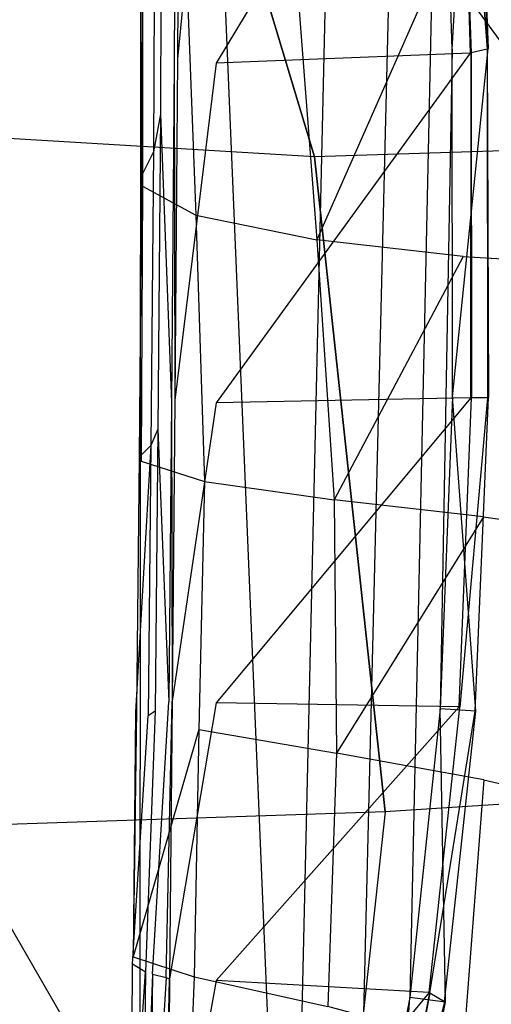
# Model space of a CAD drawing. Extents: x 0 to 0.355, y -0.507 to 0.
# Tile 16 of 31: x 0.241 to 0.289, y -0.33 to -0.231. Entities that reach past the tile are written whole.
import ezdxf

# ---------------------------------------------------------------- set-up
doc = ezdxf.new("R2010")
doc.units = 0
doc.layers.add('L0_WC_N_761801__0___REPLACEMTFO', color=7, linetype='CONTINUOUS')

msp = doc.modelspace()

# ---------------------------------------------------------------- linework, layer by layer
at = {"layer": 'L0_WC_N_761801__0___REPLACEMTFO', "color": 8}
for points, invisible_edges in [([(0.243753, -0.020128, 0.000193), (0.234303, -0.419642, 0.000013), (0.233935, -0.011804, 0.000242), (0.243753, -0.020128, 0.000193)], 14), ([(0.253329, -0.404301, 0.000014), (0.234303, -0.419642, 0.000013), (0.243753, -0.020128, 0.000193), (0.253329, -0.404301, 0.000014)], 14), ([(0.253485, -0.028378, 0.000144), (0.253329, -0.404301, 0.000014), (0.243753, -0.020128, 0.000193), (0.253485, -0.028378, 0.000144)], 14), ([(0.268353, -0.383016, 0.000016), (0.253329, -0.404301, 0.000014), (0.253485, -0.028378, 0.000144), (0.268353, -0.383016, 0.000016)], 14), ([(0.268353, -0.383016, 0.000016), (0.253485, -0.028378, 0.000144), (0.267814, -0.058293, 0.000051), (0.268353, -0.383016, 0.000016)], 14), ([(0.274761, -0.104956, 0.000026), (0.268353, -0.383016, 0.000016), (0.267814, -0.058293, 0.000051), (0.274761, -0.104956, 0.000026)], 14), ([(0.275123, -0.356647, 0.000015), (0.268353, -0.383016, 0.000016), (0.274761, -0.104956, 0.000026), (0.275123, -0.356647, 0.000015)], 14), ([(0.28016, -0.151081, 0.00001), (0.275123, -0.356647, 0.000015), (0.274761, -0.104956, 0.000026), (0.28016, -0.151081, 0.00001)], 14), ([(0.280384, -0.329102, 0.000015), (0.275123, -0.356647, 0.000015), (0.28016, -0.151081, 0.00001), (0.280384, -0.329102, 0.000015)], 14), ([(0.283328, -0.194627, 0.000005), (0.280384, -0.329102, 0.000015), (0.28016, -0.151081, 0.00001), (0.283328, -0.194627, 0.000005)], 14), ([(0.251946, -0.181878, 0.273463), (0.217857, -0.178444, 0.250887), (0.230224, -0.242416, 0.224155), (0.251946, -0.181878, 0.273463)], 14), ([(0.270845, -0.244829, 0.257148), (0.251946, -0.181878, 0.273463), (0.230224, -0.242416, 0.224155), (0.270845, -0.244829, 0.257148)], 14), ([(0.251946, -0.181878, 0.273463), (0.270845, -0.244829, 0.257148), (0.297295, -0.243991, 0.300655), (0.251946, -0.181878, 0.273463)], 14), ([(0.251946, -0.181878, 0.273463), (0.297295, -0.243991, 0.300655), (0.274402, -0.186064, 0.307193), (0.251946, -0.181878, 0.273463)], 14), ([(0.282932, -0.18416, 0.346632), (0.274402, -0.186064, 0.307193), (0.315249, -0.240208, 0.349252), (0.282932, -0.18416, 0.346632)], 14), ([(0.274402, -0.186064, 0.307193), (0.297295, -0.243991, 0.300655), (0.315249, -0.240208, 0.349252), (0.274402, -0.186064, 0.307193)], 14), ([(0.260989, -0.235432, 0.043189), (0.285145, -0.195384, 0.043175), (0.260989, -0.196292, 0.043199), (0.260989, -0.235432, 0.043189)], 13), ([(0.285145, -0.195384, 0.043175), (0.260989, -0.235432, 0.043189), (0.286451, -0.234444, 0.043178), (0.285145, -0.195384, 0.043175)], 14), ([(0.283427, -0.300179, 0.000014), (0.280384, -0.329102, 0.000015), (0.283328, -0.194627, 0.000005), (0.283427, -0.300179, 0.000014)], 14), ([(0.286931, -0.194457), (0.284641, -0.234031, 0.000008), (0.283328, -0.194627, 0.000005), (0.286931, -0.194457)], 13), ([(0.284641, -0.234031, 0.000008), (0.283427, -0.300179, 0.000014), (0.283328, -0.194627, 0.000005), (0.284641, -0.234031, 0.000008)], 14), ([(0.284641, -0.234031, 0.000008), (0.286931, -0.194457), (0.288249, -0.233976, 0.000003), (0.284641, -0.234031, 0.000008)], 14), ([(0.285145, -0.195384, 0.043175), (0.286532, -0.234418, 0.041241), (0.285226, -0.195328, 0.041238), (0.285145, -0.195384, 0.043175)], 14), ([(0.286532, -0.234418, 0.041241), (0.285145, -0.195384, 0.043175), (0.286451, -0.234444, 0.043178), (0.286532, -0.234418, 0.041241)], 13), ([(0.285226, -0.195328, 0.041238), (0.288144, -0.234055, 0.002516), (0.286827, -0.194595, 0.002513), (0.285226, -0.195328, 0.041238)], 14), ([(0.288144, -0.234055, 0.002516), (0.285226, -0.195328, 0.041238), (0.286532, -0.234418, 0.041241), (0.288144, -0.234055, 0.002516)], 13), ([(0.286827, -0.194595, 0.002513), (0.288249, -0.233976, 0.000003), (0.286931, -0.194457), (0.286827, -0.194595, 0.002513)], 14), ([(0.288249, -0.233976, 0.000003), (0.286827, -0.194595, 0.002513), (0.288144, -0.234055, 0.002516), (0.288249, -0.233976, 0.000003)], 13), ([(0.257381, -0.195777, 0.050278), (0.256975, -0.196715, 0.063207), (0.257115, -0.235016, 0.050292), (0.257381, -0.195777, 0.050278)], 14), ([(0.257381, -0.195777, 0.050278), (0.257115, -0.235016, 0.050292), (0.260989, -0.196292, 0.043199), (0.257381, -0.195777, 0.050278)], 14), ([(0.260989, -0.196292, 0.043199), (0.257115, -0.235016, 0.050292), (0.260989, -0.235432, 0.043189), (0.260989, -0.196292, 0.043199)], 14), ([(0.256975, -0.196715, 0.063207), (0.25558, -0.205008, 0.104734), (0.256769, -0.235428, 0.062571), (0.256975, -0.196715, 0.063207)], 14), ([(0.256975, -0.196715, 0.063207), (0.256769, -0.235428, 0.062571), (0.257115, -0.235016, 0.050292), (0.256975, -0.196715, 0.063207)], 14), ([(0.25558, -0.205008, 0.104734), (0.254864, -0.211989, 0.132483), (0.255397, -0.240553, 0.104975), (0.25558, -0.205008, 0.104734)], 14), ([(0.25558, -0.205008, 0.104734), (0.255397, -0.240553, 0.104975), (0.256769, -0.235428, 0.062571), (0.25558, -0.205008, 0.104734)], 14), ([(0.254864, -0.211989, 0.132483), (0.253629, -0.21677, 0.179521), (0.254699, -0.244338, 0.131502), (0.254864, -0.211989, 0.132483)], 14), ([(0.254864, -0.211989, 0.132483), (0.254699, -0.244338, 0.131502), (0.255397, -0.240553, 0.104975), (0.254864, -0.211989, 0.132483)], 14), ([(0.296468, -0.234494, 0.326357), (0.288061, -0.213677, 0.324915), (0.291585, -0.211558, 0.320882), (0.296468, -0.234494, 0.326357)], 14), ([(0.288851, -0.213163, 0.328919), (0.288061, -0.213677, 0.324915), (0.297318, -0.234118, 0.330257), (0.288851, -0.213163, 0.328919)], 14), ([(0.288061, -0.213677, 0.324915), (0.296468, -0.234494, 0.326357), (0.297318, -0.234118, 0.330257), (0.288061, -0.213677, 0.324915)], 14), ([(0.253629, -0.21677, 0.179521), (0.253592, -0.218106, 0.19242), (0.253497, -0.246759, 0.179984), (0.253629, -0.21677, 0.179521)], 14), ([(0.253629, -0.21677, 0.179521), (0.253497, -0.246759, 0.179984), (0.254699, -0.244338, 0.131502), (0.253629, -0.21677, 0.179521)], 14), ([(0.253592, -0.218106, 0.19242), (0.253615, -0.247794, 0.192749), (0.253497, -0.246759, 0.179984), (0.253592, -0.218106, 0.19242)], 14), ([(0.253592, -0.218106, 0.19242), (0.257853, -0.221366, 0.211382), (0.253615, -0.247794, 0.192749), (0.253592, -0.218106, 0.19242)], 14), ([(0.257853, -0.221366, 0.211382), (0.25896, -0.250695, 0.211323), (0.253615, -0.247794, 0.192749), (0.257853, -0.221366, 0.211382)], 14), ([(0.257853, -0.221366, 0.211382), (0.268857, -0.224307, 0.226785), (0.25896, -0.250695, 0.211323), (0.257853, -0.221366, 0.211382)], 14), ([(0.268857, -0.224307, 0.226785), (0.27107, -0.253176, 0.226212), (0.25896, -0.250695, 0.211323), (0.268857, -0.224307, 0.226785)], 14), ([(0.282877, -0.226451, 0.239229), (0.27107, -0.253176, 0.226212), (0.268857, -0.224307, 0.226785), (0.282877, -0.226451, 0.239229)], 14), ([(0.285726, -0.254821, 0.238203), (0.27107, -0.253176, 0.226212), (0.282877, -0.226451, 0.239229), (0.285726, -0.254821, 0.238203)], 14), ([(0.282877, -0.226451, 0.239229), (0.29492, -0.228044, 0.2522), (0.285726, -0.254821, 0.238203), (0.282877, -0.226451, 0.239229)], 14), ([(0.29492, -0.228044, 0.2522), (0.298333, -0.255569, 0.251148), (0.285726, -0.254821, 0.238203), (0.29492, -0.228044, 0.2522)], 14), ([(0.26099, -0.269507, 0.043185), (0.286451, -0.234444, 0.043178), (0.260989, -0.235432, 0.043189), (0.26099, -0.269507, 0.043185)], 13), ([(0.286451, -0.234444, 0.043178), (0.26099, -0.269507, 0.043185), (0.286514, -0.269002, 0.043182), (0.286451, -0.234444, 0.043178)], 14), ([(0.284665, -0.268911, 0.000012), (0.283427, -0.300179, 0.000014), (0.284641, -0.234031, 0.000008), (0.284665, -0.268911, 0.000012)], 14), ([(0.288249, -0.233976, 0.000003), (0.284665, -0.268911, 0.000012), (0.284641, -0.234031, 0.000008), (0.288249, -0.233976, 0.000003)], 13), ([(0.284665, -0.268911, 0.000012), (0.288249, -0.233976, 0.000003), (0.288272, -0.268973, 0.000006), (0.284665, -0.268911, 0.000012)], 14), ([(0.286514, -0.269002, 0.043182), (0.286532, -0.234418, 0.041241), (0.286451, -0.234444, 0.043178), (0.286514, -0.269002, 0.043182)], 14), ([(0.286532, -0.234418, 0.041241), (0.286514, -0.269002, 0.043182), (0.286594, -0.269002, 0.041244), (0.286532, -0.234418, 0.041241)], 13), ([(0.288144, -0.234055, 0.002516), (0.286532, -0.234418, 0.041241), (0.28817, -0.269, 0.00252), (0.288144, -0.234055, 0.002516)], 14), ([(0.286532, -0.234418, 0.041241), (0.286594, -0.269002, 0.041244), (0.28817, -0.269, 0.00252), (0.286532, -0.234418, 0.041241)], 14), ([(0.288144, -0.234055, 0.002516), (0.288272, -0.268973, 0.000006), (0.288249, -0.233976, 0.000003), (0.288144, -0.234055, 0.002516)], 14), ([(0.288272, -0.268973, 0.000006), (0.288144, -0.234055, 0.002516), (0.28817, -0.269, 0.00252), (0.288272, -0.268973, 0.000006)], 13), ([(0.255397, -0.240553, 0.104975), (0.256511, -0.269477, 0.062139), (0.256769, -0.235428, 0.062571), (0.255397, -0.240553, 0.104975)], 14), ([(0.256845, -0.269241, 0.050314), (0.256769, -0.235428, 0.062571), (0.256511, -0.269477, 0.062139), (0.256845, -0.269241, 0.050314)], 13), ([(0.256769, -0.235428, 0.062571), (0.256845, -0.269241, 0.050314), (0.257115, -0.235016, 0.050292), (0.256769, -0.235428, 0.062571)], 14), ([(0.257115, -0.235016, 0.050292), (0.256845, -0.269241, 0.050314), (0.260989, -0.235432, 0.043189), (0.257115, -0.235016, 0.050292)], 14), ([(0.260989, -0.235432, 0.043189), (0.256845, -0.269241, 0.050314), (0.26099, -0.269507, 0.043185), (0.260989, -0.235432, 0.043189)], 14), ([(0.255397, -0.240553, 0.104975), (0.254699, -0.244338, 0.131502), (0.255147, -0.272138, 0.105153), (0.255397, -0.240553, 0.104975)], 14), ([(0.256511, -0.269477, 0.062139), (0.255397, -0.240553, 0.104975), (0.255147, -0.272138, 0.105153), (0.256511, -0.269477, 0.062139)], 13), ([(0.270845, -0.244829, 0.257148), (0.230224, -0.242416, 0.224155), (0.234567, -0.311945, 0.216938), (0.270845, -0.244829, 0.257148)], 14), ([(0.254699, -0.244338, 0.131502), (0.253497, -0.246759, 0.179984), (0.254455, -0.273782, 0.130618), (0.254699, -0.244338, 0.131502)], 14), ([(0.254699, -0.244338, 0.131502), (0.254455, -0.273782, 0.130618), (0.255147, -0.272138, 0.105153), (0.254699, -0.244338, 0.131502)], 14), ([(0.297295, -0.243991, 0.300655), (0.270845, -0.244829, 0.257148), (0.305343, -0.308692, 0.300501), (0.297295, -0.243991, 0.300655)], 14), ([(0.277929, -0.310509, 0.25307), (0.270845, -0.244829, 0.257148), (0.234567, -0.311945, 0.216938), (0.277929, -0.310509, 0.25307)], 14), ([(0.270845, -0.244829, 0.257148), (0.277929, -0.310509, 0.25307), (0.305343, -0.308692, 0.300501), (0.270845, -0.244829, 0.257148)], 14), ([(0.253497, -0.246759, 0.179984), (0.253615, -0.247794, 0.192749), (0.25328, -0.274954, 0.1804), (0.253497, -0.246759, 0.179984)], 14), ([(0.253497, -0.246759, 0.179984), (0.25328, -0.274954, 0.1804), (0.254455, -0.273782, 0.130618), (0.253497, -0.246759, 0.179984)], 14), ([(0.253615, -0.247794, 0.192749), (0.253468, -0.275332, 0.192879), (0.25328, -0.274954, 0.1804), (0.253615, -0.247794, 0.192749)], 14), ([(0.253615, -0.247794, 0.192749), (0.25896, -0.250695, 0.211323), (0.253468, -0.275332, 0.192879), (0.253615, -0.247794, 0.192749)], 14), ([(0.25896, -0.250695, 0.211323), (0.259835, -0.277391, 0.211581), (0.253468, -0.275332, 0.192879), (0.25896, -0.250695, 0.211323)], 14), ([(0.25896, -0.250695, 0.211323), (0.27107, -0.253176, 0.226212), (0.259835, -0.277391, 0.211581), (0.25896, -0.250695, 0.211323)], 14), ([(0.27107, -0.253176, 0.226212), (0.272832, -0.279224, 0.225704), (0.259835, -0.277391, 0.211581), (0.27107, -0.253176, 0.226212)], 14), ([(0.285726, -0.254821, 0.238203), (0.272832, -0.279224, 0.225704), (0.27107, -0.253176, 0.226212), (0.285726, -0.254821, 0.238203)], 14), ([(0.287769, -0.280931, 0.237467), (0.272832, -0.279224, 0.225704), (0.285726, -0.254821, 0.238203), (0.287769, -0.280931, 0.237467)], 14), ([(0.285726, -0.254821, 0.238203), (0.298333, -0.255569, 0.251148), (0.287769, -0.280931, 0.237467), (0.285726, -0.254821, 0.238203)], 14), ([(0.298333, -0.255569, 0.251148), (0.299608, -0.282565, 0.251201), (0.287769, -0.280931, 0.237467), (0.298333, -0.255569, 0.251148)], 14), ([(0.256511, -0.269477, 0.062139), (0.256578, -0.299396, 0.050341), (0.256845, -0.269241, 0.050314), (0.256511, -0.269477, 0.062139)], 14), ([(0.256845, -0.269241, 0.050314), (0.256578, -0.299396, 0.050341), (0.26099, -0.269507, 0.043185), (0.256845, -0.269241, 0.050314)], 14), ([(0.260993, -0.299571, 0.043183), (0.286514, -0.269002, 0.043182), (0.26099, -0.269507, 0.043185), (0.260993, -0.299571, 0.043183)], 13), ([(0.286514, -0.269002, 0.043182), (0.260993, -0.299571, 0.043183), (0.285341, -0.29997, 0.043184), (0.286514, -0.269002, 0.043182)], 14), ([(0.284665, -0.268911, 0.000012), (0.287028, -0.30041, 0.000008), (0.283427, -0.300179, 0.000014), (0.284665, -0.268911, 0.000012)], 13), ([(0.287028, -0.30041, 0.000008), (0.284665, -0.268911, 0.000012), (0.288272, -0.268973, 0.000006), (0.287028, -0.30041, 0.000008)], 14), ([(0.286594, -0.269002, 0.041244), (0.285341, -0.29997, 0.043184), (0.285417, -0.299993, 0.041246), (0.286594, -0.269002, 0.041244)], 13), ([(0.285341, -0.29997, 0.043184), (0.286594, -0.269002, 0.041244), (0.286514, -0.269002, 0.043182), (0.285341, -0.29997, 0.043184)], 14), ([(0.28817, -0.269, 0.00252), (0.285417, -0.299993, 0.041246), (0.28693, -0.300394, 0.002522), (0.28817, -0.269, 0.00252)], 14), ([(0.28817, -0.269, 0.00252), (0.286594, -0.269002, 0.041244), (0.285417, -0.299993, 0.041246), (0.28817, -0.269, 0.00252)], 14), ([(0.288272, -0.268973, 0.000006), (0.28693, -0.300394, 0.002522), (0.287028, -0.30041, 0.000008), (0.288272, -0.268973, 0.000006)], 13), ([(0.28693, -0.300394, 0.002522), (0.288272, -0.268973, 0.000006), (0.28817, -0.269, 0.00252), (0.28693, -0.300394, 0.002522)], 14), ([(0.255147, -0.272138, 0.105153), (0.256245, -0.299479, 0.061788), (0.256511, -0.269477, 0.062139), (0.255147, -0.272138, 0.105153)], 14), ([(0.256578, -0.299396, 0.050341), (0.256511, -0.269477, 0.062139), (0.256245, -0.299479, 0.061788), (0.256578, -0.299396, 0.050341)], 13), ([(0.26099, -0.269507, 0.043185), (0.256578, -0.299396, 0.050341), (0.260993, -0.299571, 0.043183), (0.26099, -0.269507, 0.043185)], 14), ([(0.255147, -0.272138, 0.105153), (0.254455, -0.273782, 0.130618), (0.254879, -0.300404, 0.105304), (0.255147, -0.272138, 0.105153)], 14), ([(0.256245, -0.299479, 0.061788), (0.255147, -0.272138, 0.105153), (0.254879, -0.300404, 0.105304), (0.256245, -0.299479, 0.061788)], 13), ([(0.254455, -0.273782, 0.130618), (0.252921, -0.300499, 0.180777), (0.254186, -0.30087, 0.129807), (0.254455, -0.273782, 0.130618)], 14), ([(0.254455, -0.273782, 0.130618), (0.25328, -0.274954, 0.1804), (0.252921, -0.300499, 0.180777), (0.254455, -0.273782, 0.130618)], 14), ([(0.254455, -0.273782, 0.130618), (0.254186, -0.30087, 0.129807), (0.254879, -0.300404, 0.105304), (0.254455, -0.273782, 0.130618)], 14), ([(0.25328, -0.274954, 0.1804), (0.25301, -0.300231, 0.193283), (0.252921, -0.300499, 0.180777), (0.25328, -0.274954, 0.1804)], 14), ([(0.25328, -0.274954, 0.1804), (0.253468, -0.275332, 0.192879), (0.25301, -0.300231, 0.193283), (0.25328, -0.274954, 0.1804)], 14), ([(0.253468, -0.275332, 0.192879), (0.259835, -0.277391, 0.211581), (0.25301, -0.300231, 0.193283), (0.253468, -0.275332, 0.192879)], 14), ([(0.259835, -0.277391, 0.211581), (0.259239, -0.302256, 0.211707), (0.25301, -0.300231, 0.193283), (0.259835, -0.277391, 0.211581)], 14), ([(0.259835, -0.277391, 0.211581), (0.272832, -0.279224, 0.225704), (0.259239, -0.302256, 0.211707), (0.259835, -0.277391, 0.211581)], 14), ([(0.272832, -0.279224, 0.225704), (0.273064, -0.304629, 0.225602), (0.259239, -0.302256, 0.211707), (0.272832, -0.279224, 0.225704)], 14), ([(0.287769, -0.280931, 0.237467), (0.273064, -0.304629, 0.225602), (0.272832, -0.279224, 0.225704), (0.287769, -0.280931, 0.237467)], 14), ([(0.287797, -0.307278, 0.237482), (0.273064, -0.304629, 0.225602), (0.287769, -0.280931, 0.237467), (0.287797, -0.307278, 0.237482)], 14), ([(0.287769, -0.280931, 0.237467), (0.299608, -0.282565, 0.251201), (0.287797, -0.307278, 0.237482), (0.287769, -0.280931, 0.237467)], 14), ([(0.299608, -0.282565, 0.251201), (0.29882, -0.30995, 0.251939), (0.287797, -0.307278, 0.237482), (0.299608, -0.282565, 0.251201)], 14), ([(0.256245, -0.299479, 0.061788), (0.254614, -0.326763, 0.105444), (0.255994, -0.327123, 0.061467), (0.256245, -0.299479, 0.061788)], 13), ([(0.254614, -0.326763, 0.105444), (0.256245, -0.299479, 0.061788), (0.254879, -0.300404, 0.105304), (0.254614, -0.326763, 0.105444)], 14), ([(0.256578, -0.299396, 0.050341), (0.255994, -0.327123, 0.061467), (0.25633, -0.327245, 0.05037), (0.256578, -0.299396, 0.050341)], 13), ([(0.255994, -0.327123, 0.061467), (0.256578, -0.299396, 0.050341), (0.256245, -0.299479, 0.061788), (0.255994, -0.327123, 0.061467)], 14), ([(0.256578, -0.299396, 0.050341), (0.25633, -0.327245, 0.05037), (0.260993, -0.299571, 0.043183), (0.256578, -0.299396, 0.050341)], 14), ([(0.260993, -0.299571, 0.043183), (0.25633, -0.327245, 0.05037), (0.261, -0.327418, 0.043184), (0.260993, -0.299571, 0.043183)], 14), ([(0.261, -0.327418, 0.043184), (0.285341, -0.29997, 0.043184), (0.260993, -0.299571, 0.043183), (0.261, -0.327418, 0.043184)], 13), ([(0.285341, -0.29997, 0.043184), (0.261, -0.327418, 0.043184), (0.282339, -0.32862, 0.043184), (0.285341, -0.29997, 0.043184)], 14), ([(0.282339, -0.32862, 0.043184), (0.285417, -0.299993, 0.041246), (0.285341, -0.29997, 0.043184), (0.282339, -0.32862, 0.043184)], 14), ([(0.285417, -0.299993, 0.041246), (0.282339, -0.32862, 0.043184), (0.282412, -0.328664, 0.041247), (0.285417, -0.299993, 0.041246)], 13), ([(0.282412, -0.328664, 0.041247), (0.28693, -0.300394, 0.002522), (0.285417, -0.299993, 0.041246), (0.282412, -0.328664, 0.041247)], 14), ([(0.252921, -0.300499, 0.180777), (0.252685, -0.325051, 0.193133), (0.252623, -0.325747, 0.18115), (0.252921, -0.300499, 0.180777)], 14), ([(0.252623, -0.325747, 0.18115), (0.254186, -0.30087, 0.129807), (0.252921, -0.300499, 0.180777), (0.252623, -0.325747, 0.18115)], 14), ([(0.254186, -0.30087, 0.129807), (0.252623, -0.325747, 0.18115), (0.253915, -0.32655, 0.12904), (0.254186, -0.30087, 0.129807)], 13), ([(0.259239, -0.302256, 0.211707), (0.252685, -0.325051, 0.193133), (0.25301, -0.300231, 0.193283), (0.259239, -0.302256, 0.211707)], 14), ([(0.25301, -0.300231, 0.193283), (0.252685, -0.325051, 0.193133), (0.252921, -0.300499, 0.180777), (0.25301, -0.300231, 0.193283)], 14), ([(0.254879, -0.300404, 0.105304), (0.253915, -0.32655, 0.12904), (0.254614, -0.326763, 0.105444), (0.254879, -0.300404, 0.105304)], 14), ([(0.254879, -0.300404, 0.105304), (0.254186, -0.30087, 0.129807), (0.253915, -0.32655, 0.12904), (0.254879, -0.300404, 0.105304)], 14), ([(0.283427, -0.300179, 0.000014), (0.28396, -0.329571, 0.000009), (0.280384, -0.329102, 0.000015), (0.283427, -0.300179, 0.000014)], 13), ([(0.28693, -0.300394, 0.002522), (0.282412, -0.328664, 0.041247), (0.283865, -0.329518, 0.002522), (0.28693, -0.300394, 0.002522)], 13), ([(0.28396, -0.329571, 0.000009), (0.283427, -0.300179, 0.000014), (0.287028, -0.30041, 0.000008), (0.28396, -0.329571, 0.000009)], 14), ([(0.283865, -0.329518, 0.002522), (0.287028, -0.30041, 0.000008), (0.28693, -0.300394, 0.002522), (0.283865, -0.329518, 0.002522)], 14), ([(0.287028, -0.30041, 0.000008), (0.283865, -0.329518, 0.002522), (0.28396, -0.329571, 0.000009), (0.287028, -0.30041, 0.000008)], 13), ([(0.252685, -0.325051, 0.193133), (0.259239, -0.302256, 0.211707), (0.258778, -0.32704, 0.2112), (0.252685, -0.325051, 0.193133)], 13), ([(0.259239, -0.302256, 0.211707), (0.273064, -0.304629, 0.225602), (0.258778, -0.32704, 0.2112), (0.259239, -0.302256, 0.211707)], 14), ([(0.273064, -0.304629, 0.225602), (0.272187, -0.330025, 0.225103), (0.258778, -0.32704, 0.2112), (0.273064, -0.304629, 0.225602)], 14), ([(0.285772, -0.333667, 0.23761), (0.272187, -0.330025, 0.225103), (0.273064, -0.304629, 0.225602), (0.285772, -0.333667, 0.23761)], 14), ([(0.287797, -0.307278, 0.237482), (0.285772, -0.333667, 0.23761), (0.273064, -0.304629, 0.225602), (0.287797, -0.307278, 0.237482)], 14), ([(0.287797, -0.307278, 0.237482), (0.29882, -0.30995, 0.251939), (0.285772, -0.333667, 0.23761), (0.287797, -0.307278, 0.237482)], 14), ([(0.305343, -0.308692, 0.300501), (0.277929, -0.310509, 0.25307), (0.294056, -0.371744, 0.308086), (0.305343, -0.308692, 0.300501)], 14), ([(0.277929, -0.310509, 0.25307), (0.234567, -0.311945, 0.216938), (0.270905, -0.374995, 0.263145), (0.277929, -0.310509, 0.25307)], 14), ([(0.277929, -0.310509, 0.25307), (0.270905, -0.374995, 0.263145), (0.294056, -0.371744, 0.308086), (0.277929, -0.310509, 0.25307)], 14), ([(0.29882, -0.30995, 0.251939), (0.296125, -0.337428, 0.252232), (0.285772, -0.333667, 0.23761), (0.29882, -0.30995, 0.251939)], 14), ([(0.270905, -0.374995, 0.263145), (0.234567, -0.311945, 0.216938), (0.230223, -0.37763, 0.230336), (0.270905, -0.374995, 0.263145)], 14), ([(0.252685, -0.325051, 0.193133), (0.258778, -0.32704, 0.2112), (0.252402, -0.348941, 0.193374), (0.252685, -0.325051, 0.193133)], 14), ([(0.252402, -0.348941, 0.193374), (0.252623, -0.325747, 0.18115), (0.252685, -0.325051, 0.193133), (0.252402, -0.348941, 0.193374)], 14), ([(0.252623, -0.325747, 0.18115), (0.252402, -0.348941, 0.193374), (0.252352, -0.349877, 0.181506), (0.252623, -0.325747, 0.18115)], 13), ([(0.252352, -0.349877, 0.181506), (0.253915, -0.32655, 0.12904), (0.252623, -0.325747, 0.18115), (0.252352, -0.349877, 0.181506)], 14), ([(0.253915, -0.32655, 0.12904), (0.252352, -0.349877, 0.181506), (0.253647, -0.351475, 0.128295), (0.253915, -0.32655, 0.12904)], 13), ([(0.253915, -0.32655, 0.12904), (0.253647, -0.351475, 0.128295), (0.254614, -0.326763, 0.105444), (0.253915, -0.32655, 0.12904)], 14), ([(0.258778, -0.32704, 0.2112), (0.257816, -0.351059, 0.210522), (0.252402, -0.348941, 0.193374), (0.258778, -0.32704, 0.2112)], 14), ([(0.254614, -0.326763, 0.105444), (0.253647, -0.351475, 0.128295), (0.25436, -0.352266, 0.105579), (0.254614, -0.326763, 0.105444)], 14), ([(0.254614, -0.326763, 0.105444), (0.25436, -0.352266, 0.105579), (0.255994, -0.327123, 0.061467), (0.254614, -0.326763, 0.105444)], 14), ([(0.255994, -0.327123, 0.061467), (0.25436, -0.352266, 0.105579), (0.255768, -0.353794, 0.061158), (0.255994, -0.327123, 0.061467)], 14), ([(0.255768, -0.353794, 0.061158), (0.25633, -0.327245, 0.05037), (0.255994, -0.327123, 0.061467), (0.255768, -0.353794, 0.061158)], 14), ([(0.25633, -0.327245, 0.05037), (0.255768, -0.353794, 0.061158), (0.256111, -0.354174, 0.050399), (0.25633, -0.327245, 0.05037)], 13), ([(0.25633, -0.327245, 0.05037), (0.256111, -0.354174, 0.050399), (0.261, -0.327418, 0.043184), (0.25633, -0.327245, 0.05037)], 14), ([(0.261, -0.327418, 0.043184), (0.256111, -0.354174, 0.050399), (0.261016, -0.354408, 0.043185), (0.261, -0.327418, 0.043184)], 14), ([(0.258778, -0.32704, 0.2112), (0.272187, -0.330025, 0.225103), (0.257816, -0.351059, 0.210522), (0.258778, -0.32704, 0.2112)], 14), ([(0.261016, -0.354408, 0.043185), (0.282339, -0.32862, 0.043184), (0.261, -0.327418, 0.043184), (0.261016, -0.354408, 0.043185)], 13), ([(0.282339, -0.32862, 0.043184), (0.261016, -0.354408, 0.043185), (0.277064, -0.355868, 0.043185), (0.282339, -0.32862, 0.043184)], 14), ([(0.277064, -0.355868, 0.043185), (0.282412, -0.328664, 0.041247), (0.282339, -0.32862, 0.043184), (0.277064, -0.355868, 0.043185)], 14), ([(0.282412, -0.328664, 0.041247), (0.277064, -0.355868, 0.043185), (0.277136, -0.355934, 0.041247), (0.282412, -0.328664, 0.041247)], 13), ([(0.282412, -0.328664, 0.041247), (0.277136, -0.355934, 0.041247), (0.283865, -0.329518, 0.002522), (0.282412, -0.328664, 0.041247)], 14), ([(0.280384, -0.329102, 0.000015), (0.278654, -0.357349, 0.00001), (0.275123, -0.356647, 0.000015), (0.280384, -0.329102, 0.000015)], 13), ([(0.283865, -0.329518, 0.002522), (0.277136, -0.355934, 0.041247), (0.278562, -0.357263, 0.002523), (0.283865, -0.329518, 0.002522)], 14), ([(0.278562, -0.357263, 0.002523), (0.28396, -0.329571, 0.000009), (0.283865, -0.329518, 0.002522), (0.278562, -0.357263, 0.002523)], 14), ([(0.28396, -0.329571, 0.000009), (0.278562, -0.357263, 0.002523), (0.278654, -0.357349, 0.00001), (0.28396, -0.329571, 0.000009)], 13), ([(0.278654, -0.357349, 0.00001), (0.280384, -0.329102, 0.000015), (0.28396, -0.329571, 0.000009), (0.278654, -0.357349, 0.00001)], 14)]:
    msp.add_3dface(points, dxfattribs=dict(at, invisible_edges=invisible_edges))

doc.saveas('drawing.dxf')
